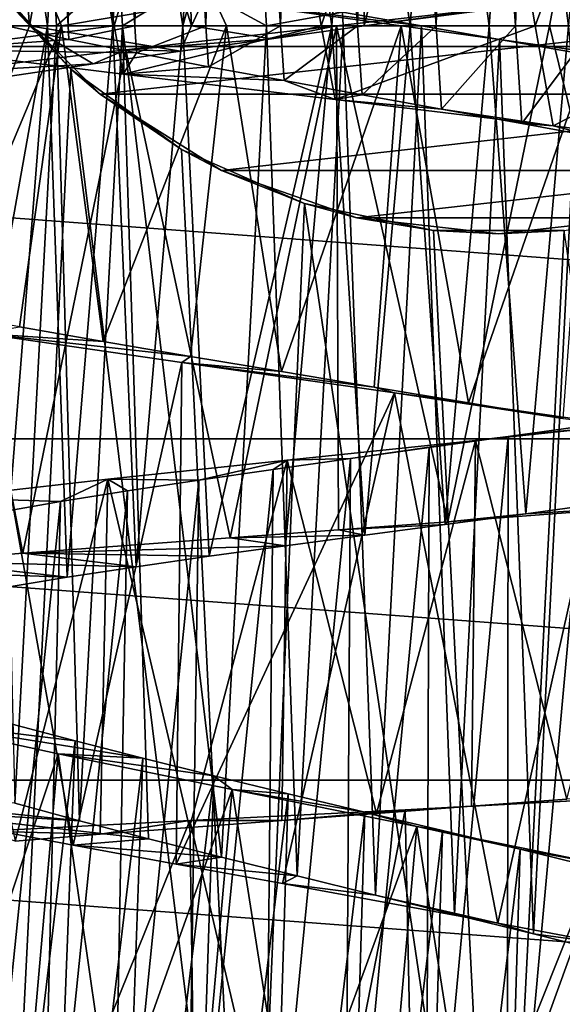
# Model space of a CAD drawing. Header units: millimetres. Extents: x -223 to 138, y -45 to 391.
# Tile 197 of 256: x -178 to -174.6, y 132.18 to 138.34. Entities that reach past the tile are written whole.
import ezdxf

# ---------------------------------------------------------------- set-up
doc = ezdxf.new("R2010")
doc.units = ezdxf.units.MM
doc.header["$LTSCALE"] = 65.185185
for name, color, linetype in [('564', 7, 'CONTINUOUS'), ('571', 7, 'CONTINUOUS'), ('579', 7, 'CONTINUOUS'), ('580', 7, 'CONTINUOUS'), ('588', 7, 'CONTINUOUS'), ('589', 7, 'CONTINUOUS'), ('606', 7, 'CONTINUOUS'), ('607', 7, 'CONTINUOUS'), ('608', 7, 'CONTINUOUS'), ('625', 7, 'CONTINUOUS'), ('626', 7, 'CONTINUOUS'), ('627', 7, 'CONTINUOUS'), ('628', 7, 'CONTINUOUS'), ('629', 7, 'CONTINUOUS'), ('630', 7, 'CONTINUOUS')]:
    doc.layers.add(name, color=color, linetype=linetype)

msp = doc.modelspace()

# ---------------------------------------------------------------- linework, layer by layer
at = {"layer": '564', "color": 7, "linetype": 'CONTINUOUS', "true_color": 0xaaaaaa}
for points in [[(-192.3512, 138.1705, -73.5), (-193.9204, 140.8886, -73.5), (-157.6488, 138.1705, -73.5), (-192.3512, 138.1705, -73.5)], [(-157.6488, 138.1705, -73.5), (-193.9204, 140.8886, -73.5), (-156.0796, 140.8886, -73.5), (-157.6488, 138.1705, -73.5)], [(-190.3943, 135.7166, -73.5), (-192.3512, 138.1705, -73.5), (-159.6057, 135.7166, -73.5), (-190.3943, 135.7166, -73.5)], [(-159.6057, 135.7166, -73.5), (-192.3512, 138.1705, -73.5), (-157.6488, 138.1705, -73.5), (-159.6057, 135.7166, -73.5)], [(-188.0935, 133.5817, -73.5), (-190.3943, 135.7166, -73.5), (-161.9065, 133.5817, -73.5), (-188.0935, 133.5817, -73.5)], [(-161.9065, 133.5817, -73.5), (-190.3943, 135.7166, -73.5), (-159.6057, 135.7166, -73.5), (-161.9065, 133.5817, -73.5)], [(-185.5002, 131.8136, -73.5), (-188.0935, 133.5817, -73.5), (-164.4998, 131.8136, -73.5), (-185.5002, 131.8136, -73.5)], [(-164.4998, 131.8136, -73.5), (-188.0935, 133.5817, -73.5), (-161.9065, 133.5817, -73.5), (-164.4998, 131.8136, -73.5)]]:
    msp.add_3dface(points, dxfattribs=at)
at = {"layer": '571', "color": 7, "linetype": 'CONTINUOUS', "true_color": 0xaaaaaa}
for points in [[(-178.2526, 138.6718, -49.6527), (-178.1154, 129.2324, -49.507), (-177.6793, 138.0299, -49.8145), (-178.2526, 138.6718, -49.6527)], [(-178.1154, 129.2324, -49.507), (-176.5668, 129.0585, -49.8776), (-177.6793, 138.0299, -49.8145), (-178.1154, 129.2324, -49.507)], [(-177.6793, 138.0299, -49.8145), (-176.5668, 129.0585, -49.8776), (-176.9852, 137.5274, -49.9682), (-177.6793, 138.0299, -49.8145)], [(-176.9852, 137.5274, -49.9682), (-176.5668, 129.0585, -49.8776), (-176.2158, 137.1893, -50.0845), (-176.9852, 137.5274, -49.9682)], [(-176.5668, 129.0585, -49.8776), (-175, 129, -50), (-176.2158, 137.1893, -50.0845), (-176.5668, 129.0585, -49.8776)], [(-176.2158, 137.1893, -50.0845), (-175, 129, -50), (-175.4089, 137.021, -50.146), (-176.2158, 137.1893, -50.0845)], [(-175.4089, 137.021, -50.146), (-175, 129, -50), (-174.5911, 137.021, -50.146), (-175.4089, 137.021, -50.146)], [(-175, 129, -50), (-173.4332, 129.0585, -49.8776), (-174.5911, 137.021, -50.146), (-175, 129, -50)]]:
    msp.add_3dface(points, dxfattribs=at)
at = {"layer": '579', "color": 7, "linetype": 'CONTINUOUS', "true_color": 0xaaaaaa}
for points in [[(-177.494, 137.8727, -59.5), (-171.8727, 138.506, -59.5), (-178.1273, 138.506, -59.5), (-177.494, 137.8727, -59.5)], [(-172.506, 137.8727, -59.5), (-171.8727, 138.506, -59.5), (-177.494, 137.8727, -59.5), (-172.506, 137.8727, -59.5)], [(-176.7355, 137.3961, -59.5), (-172.506, 137.8727, -59.5), (-177.494, 137.8727, -59.5), (-176.7355, 137.3961, -59.5)], [(-173.2645, 137.3961, -59.5), (-172.506, 137.8727, -59.5), (-176.7355, 137.3961, -59.5), (-173.2645, 137.3961, -59.5)], [(-175.8901, 137.1003, -59.5), (-173.2645, 137.3961, -59.5), (-176.7355, 137.3961, -59.5), (-175.8901, 137.1003, -59.5)], [(-174.1099, 137.1003, -59.5), (-173.2645, 137.3961, -59.5), (-175.8901, 137.1003, -59.5), (-174.1099, 137.1003, -59.5)], [(-175, 137, -59.5), (-174.1099, 137.1003, -59.5), (-175.8901, 137.1003, -59.5), (-175, 137, -59.5)]]:
    msp.add_3dface(points, dxfattribs=at)
at = {"layer": '580', "color": 7, "linetype": 'CONTINUOUS', "true_color": 0xaaaaaa}
for points in [[(-178.2526, 138.6718, -49.6527), (-177.6793, 138.0299, -49.8145), (-178.1273, 138.506, -59.5), (-178.2526, 138.6718, -49.6527)], [(-177.6793, 138.0299, -49.8145), (-177.494, 137.8727, -59.5), (-178.1273, 138.506, -59.5), (-177.6793, 138.0299, -49.8145)], [(-177.6793, 138.0299, -49.8145), (-176.9852, 137.5274, -49.9682), (-177.494, 137.8727, -59.5), (-177.6793, 138.0299, -49.8145)], [(-176.9852, 137.5274, -49.9682), (-176.7355, 137.3961, -59.5), (-177.494, 137.8727, -59.5), (-176.9852, 137.5274, -49.9682)], [(-176.9852, 137.5274, -49.9682), (-176.2158, 137.1893, -50.0845), (-176.7355, 137.3961, -59.5), (-176.9852, 137.5274, -49.9682)], [(-176.2158, 137.1893, -50.0845), (-175.8901, 137.1003, -59.5), (-176.7355, 137.3961, -59.5), (-176.2158, 137.1893, -50.0845)], [(-176.2158, 137.1893, -50.0845), (-175.4089, 137.021, -50.146), (-175.8901, 137.1003, -59.5), (-176.2158, 137.1893, -50.0845)], [(-175.4089, 137.021, -50.146), (-175, 137, -59.5), (-175.8901, 137.1003, -59.5), (-175.4089, 137.021, -50.146)], [(-174.5911, 137.021, -50.146), (-174.1099, 137.1003, -59.5), (-175, 137, -59.5), (-174.5911, 137.021, -50.146)], [(-175.4089, 137.021, -50.146), (-174.5911, 137.021, -50.146), (-175, 137, -59.5), (-175.4089, 137.021, -50.146)]]:
    msp.add_3dface(points, dxfattribs=at)
at = {"layer": '588', "color": 7, "linetype": 'CONTINUOUS', "true_color": 0xaaaaaa}
for points in [[(-175.8425, 138.3, -34.2615), (-176.0168, 138.3, -33.0742), (-174.6549, 138.4552, -33.009), (-175.8425, 138.3, -34.2615)], [(-175.2449, 138.3824, -34.2055), (-175.8425, 138.3, -34.2615), (-174.6549, 138.4552, -33.009), (-175.2449, 138.3824, -34.2055)]]:
    msp.add_3dface(points, dxfattribs=at)
at = {"layer": '589', "color": 7, "linetype": 'CONTINUOUS', "true_color": 0xaaaaaa}
for points in [[(-179.0505, 141.407, -45.709), (-177.8642, 141.2515, -46.3867), (-178.6162, 138.3, -45.9933), (-179.0505, 141.407, -45.709)], [(-178.6162, 138.3, -45.9933), (-177.8642, 141.2515, -46.3867), (-177.4075, 138.3, -46.5727), (-178.6162, 138.3, -45.9933)], [(-177.8642, 141.2515, -46.3867), (-176.5733, 141.0964, -46.8209), (-177.4075, 138.3, -46.5727), (-177.8642, 141.2515, -46.3867)], [(-177.4075, 138.3, -46.5727), (-176.5733, 141.0964, -46.8209), (-176.1128, 138.3, -46.9108), (-177.4075, 138.3, -46.5727)], [(-176.5733, 141.0964, -46.8209), (-175.2197, 140.941, -46.9961), (-176.1128, 138.3, -46.9108), (-176.5733, 141.0964, -46.8209)], [(-176.1128, 138.3, -46.9108), (-175.2197, 140.941, -46.9961), (-174.7733, 138.3, -46.996), (-176.1128, 138.3, -46.9108)], [(-175.2197, 140.941, -46.9961), (-173.8588, 140.7857, -46.9063), (-174.7733, 138.3, -46.996), (-175.2197, 140.941, -46.9961)], [(-174.7733, 138.3, -46.996), (-173.8588, 140.7857, -46.9063), (-173.446, 138.3, -46.8251), (-174.7733, 138.3, -46.996)], [(-173.3046, 138.6107, -33.2084), (-174.6549, 138.4552, -33.009), (-173.357, 138.3, -33.1955), (-173.3046, 138.6107, -33.2084)], [(-174.6549, 138.4552, -33.009), (-176.0168, 138.3, -33.0742), (-174.6836, 138.3, -33.0076), (-174.6549, 138.4552, -33.009)], [(-173.357, 138.3, -33.1955), (-174.6549, 138.4552, -33.009), (-174.6836, 138.3, -33.0076), (-173.357, 138.3, -33.1955)]]:
    msp.add_3dface(points, dxfattribs=at)
at = {"layer": '606', "color": 7, "linetype": 'CONTINUOUS', "true_color": 0xaaaaaa}
for points in [[(-178.3613, 143.8681, -43.1402), (-178.0809, 138.3, -43.4159), (-177.9979, 143.7809, -43.4885), (-178.3613, 143.8681, -43.1402)], [(-177.9979, 143.7809, -43.4885), (-178.0809, 138.3, -43.4159), (-177.6941, 138.3, -43.7282), (-177.9979, 143.7809, -43.4885)], [(-177.5982, 143.6937, -43.7958), (-177.9979, 143.7809, -43.4885), (-177.6941, 138.3, -43.7282), (-177.5982, 143.6937, -43.7958)], [(-177.277, 138.3, -43.9969), (-177.5982, 143.6937, -43.7958), (-177.6941, 138.3, -43.7282), (-177.277, 138.3, -43.9969)], [(-177.1697, 143.6069, -44.0562), (-177.5982, 143.6937, -43.7958), (-177.277, 138.3, -43.9969), (-177.1697, 143.6069, -44.0562)], [(-176.834, 138.3, -44.2184), (-177.1697, 143.6069, -44.0562), (-177.277, 138.3, -43.9969), (-176.834, 138.3, -44.2184)], [(-176.7152, 143.5201, -44.268), (-177.1697, 143.6069, -44.0562), (-176.834, 138.3, -44.2184), (-176.7152, 143.5201, -44.268)], [(-176.3675, 138.3, -44.3917), (-176.7152, 143.5201, -44.268), (-176.834, 138.3, -44.2184), (-176.3675, 138.3, -44.3917)], [(-176.2377, 143.4328, -44.4301), (-176.7152, 143.5201, -44.268), (-176.3675, 138.3, -44.3917), (-176.2377, 143.4328, -44.4301)], [(-175.8849, 138.3, -44.5139), (-176.2377, 143.4328, -44.4301), (-176.3675, 138.3, -44.3917), (-175.8849, 138.3, -44.5139)], [(-175.7469, 143.3458, -44.5389), (-176.2377, 143.4328, -44.4301), (-175.8849, 138.3, -44.5139), (-175.7469, 143.3458, -44.5389)], [(-175.3933, 138.3, -44.5831), (-175.7469, 143.3458, -44.5389), (-175.8849, 138.3, -44.5139), (-175.3933, 138.3, -44.5831)], [(-175.2493, 143.2591, -44.5932), (-175.7469, 143.3458, -44.5389), (-175.3933, 138.3, -44.5831), (-175.2493, 143.2591, -44.5932)], [(-174.8967, 138.3, -44.5986), (-175.2493, 143.2591, -44.5932), (-175.3933, 138.3, -44.5831), (-174.8967, 138.3, -44.5986)], [(-174.7464, 143.1721, -44.5927), (-175.2493, 143.2591, -44.5932), (-174.8967, 138.3, -44.5986), (-174.7464, 143.1721, -44.5927)], [(-174.4009, 138.3, -44.5605), (-174.7464, 143.1721, -44.5927), (-174.8967, 138.3, -44.5986), (-174.4009, 138.3, -44.5605)], [(-174.2453, 143.0848, -44.5374), (-174.7464, 143.1721, -44.5927), (-174.4009, 138.3, -44.5605), (-174.2453, 143.0848, -44.5374)], [(-174.8839, 140.7361, -35.4016), (-174.384, 140.8229, -35.4415), (-174.5648, 138.3, -35.4206), (-174.8839, 140.7361, -35.4016)], [(-175.3872, 140.6489, -35.4166), (-174.8839, 140.7361, -35.4016), (-175.0603, 138.3, -35.4006), (-175.3872, 140.6489, -35.4166)], [(-175.0603, 138.3, -35.4006), (-174.8839, 140.7361, -35.4016), (-174.5648, 138.3, -35.4206), (-175.0603, 138.3, -35.4006)], [(-175.8864, 140.5617, -35.4864), (-175.3872, 140.6489, -35.4166), (-175.5562, 138.3, -35.434), (-175.8864, 140.5617, -35.4864)], [(-175.5562, 138.3, -35.434), (-175.3872, 140.6489, -35.4166), (-175.0603, 138.3, -35.4006), (-175.5562, 138.3, -35.434)], [(-176.3721, 140.475, -35.6094), (-175.8864, 140.5617, -35.4864), (-176.046, 138.3, -35.5206), (-176.3721, 140.475, -35.6094)], [(-176.046, 138.3, -35.5206), (-175.8864, 140.5617, -35.4864), (-175.5562, 138.3, -35.434), (-176.046, 138.3, -35.5206)], [(-176.8418, 140.3882, -35.7851), (-176.3721, 140.475, -35.6094), (-176.9783, 138.3, -35.8474), (-176.8418, 140.3882, -35.7851)], [(-176.9783, 138.3, -35.8474), (-176.3721, 140.475, -35.6094), (-176.046, 138.3, -35.5206), (-176.9783, 138.3, -35.8474)], [(-177.2922, 140.3009, -36.0121), (-176.8418, 140.3882, -35.7851), (-176.9783, 138.3, -35.8474), (-177.2922, 140.3009, -36.0121)], [(-177.7136, 140.2139, -36.2857), (-177.2922, 140.3009, -36.0121), (-177.4152, 138.3, -36.0853), (-177.7136, 140.2139, -36.2857)], [(-177.4152, 138.3, -36.0853), (-177.2922, 140.3009, -36.0121), (-176.9783, 138.3, -35.8474), (-177.4152, 138.3, -36.0853)], [(-178.1013, 140.1272, -36.6027), (-177.7136, 140.2139, -36.2857), (-177.8235, 138.3, -36.3685), (-178.1013, 140.1272, -36.6027)], [(-177.8235, 138.3, -36.3685), (-177.7136, 140.2139, -36.2857), (-177.4152, 138.3, -36.0853), (-177.8235, 138.3, -36.3685)], [(-178.5343, 138.3, -37.0562), (-178.1013, 140.1272, -36.6027), (-177.8235, 138.3, -36.3685), (-178.5343, 138.3, -37.0562)], [(-177.7909, 138.7348, -43.6563), (-178.1744, 138.8221, -43.3288), (-178.1482, 138.3, -43.3536), (-177.7909, 138.7348, -43.6563)], [(-177.7676, 138.3, -43.6739), (-177.7909, 138.7348, -43.6563), (-178.1482, 138.3, -43.3536), (-177.7676, 138.3, -43.6739)], [(-177.3751, 138.6478, -43.9393), (-177.7909, 138.7348, -43.6563), (-177.7676, 138.3, -43.6739), (-177.3751, 138.6478, -43.9393)], [(-177.3547, 138.3, -43.9516), (-177.3751, 138.6478, -43.9393), (-177.7676, 138.3, -43.6739), (-177.3547, 138.3, -43.9516)], [(-176.9324, 138.561, -44.1743), (-177.3751, 138.6478, -43.9393), (-177.3547, 138.3, -43.9516), (-176.9324, 138.561, -44.1743)], [(-176.4542, 138.3, -44.3638), (-176.9324, 138.561, -44.1743), (-177.3547, 138.3, -43.9516), (-176.4542, 138.3, -44.3638)], [(-176.465, 138.4739, -44.3602), (-176.9324, 138.561, -44.1743), (-176.4542, 138.3, -44.3638), (-176.465, 138.4739, -44.3602)], [(-175.9789, 138.3867, -44.4944), (-176.465, 138.4739, -44.3602), (-176.4542, 138.3, -44.3638), (-175.9789, 138.3867, -44.4944)], [(-175.9742, 138.3, -44.4955), (-175.9789, 138.3867, -44.4944), (-176.4542, 138.3, -44.3638), (-175.9742, 138.3, -44.4955)], [(-175.4847, 138.3, -44.5744), (-175.9789, 138.3867, -44.4944), (-175.9742, 138.3, -44.4955), (-175.4847, 138.3, -44.5744)]]:
    msp.add_3dface(points, dxfattribs=at)
at = {"layer": '607', "color": 7, "linetype": 'CONTINUOUS', "true_color": 0xaaaaaa}
for points in [[(-175.9789, 138.3867, -44.4944), (-175.4847, 138.3, -44.5744), (-176.7789, 138.4641, -45.5201), (-175.9789, 138.3867, -44.4944)], [(-176.7789, 138.4641, -45.5201), (-175.4847, 138.3, -44.5744), (-175.6111, 138.3, -45.7677), (-176.7789, 138.4641, -45.5201)]]:
    msp.add_3dface(points, dxfattribs=at)
at = {"layer": '608', "color": 7, "linetype": 'CONTINUOUS', "true_color": 0xaaaaaa}
for points in [[(-175.8425, 138.3, -34.2615), (-175.2604, 140.6803, -34.2062), (-175.8578, 140.5979, -34.2641), (-175.8425, 138.3, -34.2615)], [(-175.8425, 138.3, -34.2615), (-175.2449, 138.3824, -34.2055), (-175.2604, 140.6803, -34.2062), (-175.8425, 138.3, -34.2615)], [(-175.8578, 140.5979, -34.2641), (-177.0126, 140.434, -34.5605), (-176.9233, 138.3, -34.5282), (-175.8578, 140.5979, -34.2641)], [(-175.8425, 138.3, -34.2615), (-175.8578, 140.5979, -34.2641), (-176.9233, 138.3, -34.5282), (-175.8425, 138.3, -34.2615)], [(-177.0126, 140.434, -34.5605), (-177.5627, 140.3518, -34.7973), (-176.9233, 138.3, -34.5282), (-177.0126, 140.434, -34.5605)], [(-177.5627, 140.3518, -34.7973), (-178.0866, 140.2694, -35.0898), (-177.9369, 138.3, -34.9989), (-177.5627, 140.3518, -34.7973)], [(-176.9233, 138.3, -34.5282), (-177.5627, 140.3518, -34.7973), (-177.9369, 138.3, -34.9989), (-176.9233, 138.3, -34.5282)], [(-177.9369, 138.3, -34.9989), (-178.0866, 140.2694, -35.0898), (-178.84, 138.3, -35.6533), (-177.9369, 138.3, -34.9989)], [(-178.3747, 138.7102, -44.7168), (-177.8717, 138.6282, -45.0391), (-178.6645, 138.3, -44.4952), (-178.3747, 138.7102, -44.7168)], [(-178.6645, 138.3, -44.4952), (-177.8717, 138.6282, -45.0391), (-177.7359, 138.3, -45.1142), (-178.6645, 138.3, -44.4952)], [(-177.8717, 138.6282, -45.0391), (-176.7789, 138.4641, -45.5201), (-177.7359, 138.3, -45.1142), (-177.8717, 138.6282, -45.0391)], [(-177.7359, 138.3, -45.1142), (-176.7789, 138.4641, -45.5201), (-176.7043, 138.3, -45.5436), (-177.7359, 138.3, -45.1142)], [(-176.7789, 138.4641, -45.5201), (-175.6111, 138.3, -45.7677), (-176.7043, 138.3, -45.5436), (-176.7789, 138.4641, -45.5201)]]:
    msp.add_3dface(points, dxfattribs=at)
at = {"layer": '625', "color": 7, "linetype": 'CONTINUOUS', "true_color": 0xaaaaaa}
for points in [[(-177.6902, 138.216, -43.7313), (-178.0809, 138.3, -43.4159), (-178.5882, 138.1513, -46.0104), (-177.6902, 138.216, -43.7313)], [(-177.2666, 138.1309, -44.0029), (-177.6902, 138.216, -43.7313), (-178.5882, 138.1513, -46.0104), (-177.2666, 138.1309, -44.0029)], [(-177.3517, 137.9977, -46.5932), (-177.2666, 138.1309, -44.0029), (-178.5882, 138.1513, -46.0104), (-177.3517, 137.9977, -46.5932)], [(-176.8165, 138.0449, -44.2263), (-177.2666, 138.1309, -44.0029), (-177.3517, 137.9977, -46.5932), (-176.8165, 138.0449, -44.2263)], [(-176.3442, 137.9577, -44.3994), (-176.8165, 138.0449, -44.2263), (-177.3517, 137.9977, -46.5932), (-176.3442, 137.9577, -44.3994)], [(-176.0254, 137.8388, -46.9247), (-176.3442, 137.9577, -44.3994), (-177.3517, 137.9977, -46.5932), (-176.0254, 137.8388, -46.9247)], [(-175.8564, 137.8695, -44.5198), (-176.3442, 137.9577, -44.3994), (-176.0254, 137.8388, -46.9247), (-175.8564, 137.8695, -44.5198)], [(-175.3589, 137.7802, -44.5861), (-175.8564, 137.8695, -44.5198), (-176.0254, 137.8388, -46.9247), (-175.3589, 137.7802, -44.5861)], [(-174.6598, 137.6744, -46.9915), (-175.3589, 137.7802, -44.5861), (-176.0254, 137.8388, -46.9247), (-174.6598, 137.6744, -46.9915)], [(-174.8569, 137.6897, -44.5976), (-175.3589, 137.7802, -44.5861), (-174.6598, 137.6744, -46.9915), (-174.8569, 137.6897, -44.5976)], [(-174.357, 137.5983, -44.5544), (-174.8569, 137.6897, -44.5976), (-174.6598, 137.6744, -46.9915), (-174.357, 137.5983, -44.5544)], [(-173.3106, 137.5051, -46.792), (-174.357, 137.5983, -44.5544), (-174.6598, 137.6744, -46.9915), (-173.3106, 137.5051, -46.792)], [(-175.3204, 135.1973, -33.0049), (-174.8325, 135.2472, -35.4056), (-173.9539, 135.3017, -33.0876), (-175.3204, 135.1973, -33.0049)], [(-174.8325, 135.2472, -35.4056), (-174.3296, 135.3159, -35.4579), (-173.9539, 135.3017, -33.0876), (-174.8325, 135.2472, -35.4056)], [(-175.3369, 135.1798, -35.4084), (-174.8325, 135.2472, -35.4056), (-175.3204, 135.1973, -33.0049), (-175.3369, 135.1798, -35.4084)], [(-176.0038, 135.1471, -33.0639), (-175.3369, 135.1798, -35.4084), (-175.3204, 135.1973, -33.0049), (-176.0038, 135.1471, -33.0639)], [(-175.8401, 135.1132, -35.4662), (-175.3369, 135.1798, -35.4084), (-176.0038, 135.1471, -33.0639), (-175.8401, 135.1132, -35.4662)], [(-176.682, 135.0975, -33.1897), (-175.8401, 135.1132, -35.4662), (-176.0038, 135.1471, -33.0639), (-176.682, 135.0975, -33.1897)], [(-176.3348, 135.0471, -35.5783), (-175.8401, 135.1132, -35.4662), (-176.682, 135.0975, -33.1897), (-176.3348, 135.0471, -35.5783)], [(-177.9795, 135.0005, -33.6331), (-176.3348, 135.0471, -35.5783), (-176.682, 135.0975, -33.1897), (-177.9795, 135.0005, -33.6331)], [(-176.8125, 134.9818, -35.7427), (-176.3348, 135.0471, -35.5783), (-177.9795, 135.0005, -33.6331), (-176.8125, 134.9818, -35.7427)], [(-178.5898, 134.9522, -33.9478), (-177.2692, 134.9166, -35.958), (-177.9795, 135.0005, -33.6331), (-178.5898, 134.9522, -33.9478)], [(-177.2692, 134.9166, -35.958), (-176.8125, 134.9818, -35.7427), (-177.9795, 135.0005, -33.6331), (-177.2692, 134.9166, -35.958)], [(-179.1691, 134.9033, -34.3219), (-177.7016, 134.8509, -36.2227), (-178.5898, 134.9522, -33.9478), (-179.1691, 134.9033, -34.3219)], [(-177.7016, 134.8509, -36.2227), (-177.2692, 134.9166, -35.958), (-178.5898, 134.9522, -33.9478), (-177.7016, 134.8509, -36.2227)], [(-178.1024, 134.7849, -36.5321), (-177.7016, 134.8509, -36.2227), (-179.1691, 134.9033, -34.3219), (-178.1024, 134.7849, -36.5321)], [(-177.6241, 133.3275, -43.8838), (-178.0283, 133.4378, -43.5907), (-179.4319, 133.5136, -45.5383), (-177.6241, 133.3275, -43.8838)], [(-178.874, 133.4035, -45.9313), (-177.6241, 133.3275, -43.8838), (-179.4319, 133.5136, -45.5383), (-178.874, 133.4035, -45.9313)], [(-177.1916, 133.2147, -44.1299), (-177.6241, 133.3275, -43.8838), (-178.874, 133.4035, -45.9313), (-177.1916, 133.2147, -44.1299)], [(-177.6632, 133.1746, -46.5408), (-177.1916, 133.2147, -44.1299), (-178.874, 133.4035, -45.9313), (-177.6632, 133.1746, -46.5408)], [(-176.7368, 133.0997, -44.3258), (-177.1916, 133.2147, -44.1299), (-177.6632, 133.1746, -46.5408), (-176.7368, 133.0997, -44.3258)], [(-177.0191, 133.0557, -46.7527), (-176.7368, 133.0997, -44.3258), (-177.6632, 133.1746, -46.5408), (-177.0191, 133.0557, -46.7527)], [(-176.2618, 132.9821, -44.4705), (-176.7368, 133.0997, -44.3258), (-177.0191, 133.0557, -46.7527), (-176.2618, 132.9821, -44.4705)], [(-176.3549, 132.9339, -46.9008), (-176.2618, 132.9821, -44.4705), (-177.0191, 133.0557, -46.7527), (-176.3549, 132.9339, -46.9008)], [(-175.7729, 132.8622, -44.5622), (-176.2618, 132.9821, -44.4705), (-176.3549, 132.9339, -46.9008), (-175.7729, 132.8622, -44.5622)], [(-175.0072, 132.6857, -46.9974), (-175.7729, 132.8622, -44.5622), (-176.3549, 132.9339, -46.9008), (-175.0072, 132.6857, -46.9974)], [(-175.279, 132.7412, -44.5992), (-175.7729, 132.8622, -44.5622), (-175.0072, 132.6857, -46.9974), (-175.279, 132.7412, -44.5992)], [(-174.7849, 132.6192, -44.581), (-175.279, 132.7412, -44.5992), (-175.0072, 132.6857, -46.9974), (-174.7849, 132.6192, -44.581)], [(-174.333, 132.5597, -46.9453), (-174.7849, 132.6192, -44.581), (-175.0072, 132.6857, -46.9974), (-174.333, 132.5597, -46.9453)], [(-174.2939, 132.4961, -44.5079), (-174.7849, 132.6192, -44.581), (-174.333, 132.5597, -46.9453), (-174.2939, 132.4961, -44.5079)]]:
    msp.add_3dface(points, dxfattribs=at)
at = {"layer": '626', "color": 7, "linetype": 'CONTINUOUS', "true_color": 0xaaaaaa}
for points in [[(-177.3336, 138.1501, -33.4005), (-176.0168, 138.3, -33.0742), (-176.4235, 138.2201, -34.3775), (-177.3336, 138.1501, -33.4005)], [(-176.0168, 138.3, -33.0742), (-175.8425, 138.3, -34.2615), (-176.4235, 138.2201, -34.3775), (-176.0168, 138.3, -33.0742)], [(-176.9913, 138.1412, -34.5526), (-177.3336, 138.1501, -33.4005), (-176.4235, 138.2201, -34.3775), (-176.9913, 138.1412, -34.5526)], [(-178.5589, 138.0053, -33.9723), (-177.3336, 138.1501, -33.4005), (-177.5377, 138.0634, -34.7844), (-178.5589, 138.0053, -33.9723)], [(-177.5377, 138.0634, -34.7844), (-177.3336, 138.1501, -33.4005), (-176.9913, 138.1412, -34.5526), (-177.5377, 138.0634, -34.7844)], [(-178.0579, 137.9866, -35.0713), (-178.5589, 138.0053, -33.9723), (-177.5377, 138.0634, -34.7844), (-178.0579, 137.9866, -35.0713)], [(-177.4765, 136.3259, -45.2565), (-178.2322, 136.3755, -46.2214), (-177.9987, 136.4176, -44.9784), (-177.4765, 136.3259, -45.2565)], [(-176.984, 136.1943, -46.721), (-178.2322, 136.3755, -46.2214), (-176.9289, 136.2324, -45.4793), (-176.984, 136.1943, -46.721)], [(-176.9289, 136.2324, -45.4793), (-178.2322, 136.3755, -46.2214), (-177.4765, 136.3259, -45.2565), (-176.9289, 136.2324, -45.4793)], [(-176.3612, 136.1372, -45.645), (-176.984, 136.1943, -46.721), (-176.9289, 136.2324, -45.4793), (-176.3612, 136.1372, -45.645)], [(-175.6543, 136.005, -46.9722), (-176.984, 136.1943, -46.721), (-175.7803, 136.0406, -45.7516), (-175.6543, 136.005, -46.9722)], [(-175.7803, 136.0406, -45.7516), (-176.984, 136.1943, -46.721), (-176.3612, 136.1372, -45.645), (-175.7803, 136.0406, -45.7516)], [(-175.1913, 135.9424, -45.7978), (-175.6543, 136.005, -46.9722), (-175.7803, 136.0406, -45.7516), (-175.1913, 135.9424, -45.7978)], [(-174.3085, 135.8107, -46.9616), (-175.6543, 136.005, -46.9722), (-174.6001, 135.8429, -45.7834), (-174.3085, 135.8107, -46.9616)], [(-174.6001, 135.8429, -45.7834), (-175.6543, 136.005, -46.9722), (-175.1913, 135.9424, -45.7978), (-174.6001, 135.8429, -45.7834)], [(-175.5862, 133.3964, -33.0137), (-174.2284, 133.4686, -33.0605), (-175.171, 133.4174, -34.2), (-175.5862, 133.3964, -33.0137)], [(-175.171, 133.4174, -34.2), (-174.2284, 133.4686, -33.0605), (-174.5759, 133.463, -34.2282), (-175.171, 133.4174, -34.2)], [(-176.9331, 133.3282, -33.2292), (-175.5862, 133.3964, -33.0137), (-176.358, 133.3291, -34.3261), (-176.9331, 133.3282, -33.2292)], [(-176.358, 133.3291, -34.3261), (-175.5862, 133.3964, -33.0137), (-175.7663, 133.3729, -34.2327), (-176.358, 133.3291, -34.3261)], [(-175.7663, 133.3729, -34.2327), (-175.5862, 133.3964, -33.0137), (-175.171, 133.4174, -34.2), (-175.7663, 133.3729, -34.2327)], [(-178.2075, 133.2611, -33.6958), (-176.9331, 133.3282, -33.2292), (-177.4939, 133.2425, -34.6882), (-178.2075, 133.2611, -33.6958)], [(-177.4939, 133.2425, -34.6882), (-176.9331, 133.3282, -33.2292), (-176.9367, 133.2857, -34.4787), (-177.4939, 133.2425, -34.6882)], [(-176.9367, 133.2857, -34.4787), (-176.9331, 133.3282, -33.2292), (-176.358, 133.3291, -34.3261), (-176.9367, 133.2857, -34.4787)], [(-178.0275, 133.1987, -34.9537), (-178.2075, 133.2611, -33.6958), (-177.4939, 133.2425, -34.6882), (-178.0275, 133.1987, -34.9537)]]:
    msp.add_3dface(points, dxfattribs=at)
at = {"layer": '627', "color": 7, "linetype": 'CONTINUOUS', "true_color": 0xaaaaaa}
for points in [[(-178.6162, 138.3, -45.9933), (-177.4075, 138.3, -46.5727), (-178.5882, 138.1513, -46.0104), (-178.6162, 138.3, -45.9933)], [(-177.4075, 138.3, -46.5727), (-177.3517, 137.9977, -46.5932), (-178.5882, 138.1513, -46.0104), (-177.4075, 138.3, -46.5727)], [(-177.4075, 138.3, -46.5727), (-176.1128, 138.3, -46.9108), (-177.3517, 137.9977, -46.5932), (-177.4075, 138.3, -46.5727)], [(-176.1128, 138.3, -46.9108), (-176.0254, 137.8388, -46.9247), (-177.3517, 137.9977, -46.5932), (-176.1128, 138.3, -46.9108)], [(-176.682, 135.0975, -33.1897), (-176.0168, 138.3, -33.0742), (-177.3336, 138.1501, -33.4005), (-176.682, 135.0975, -33.1897)], [(-176.0168, 138.3, -33.0742), (-176.682, 135.0975, -33.1897), (-176.0038, 135.1471, -33.0639), (-176.0168, 138.3, -33.0742)], [(-176.1128, 138.3, -46.9108), (-174.7733, 138.3, -46.996), (-176.0254, 137.8388, -46.9247), (-176.1128, 138.3, -46.9108)], [(-174.7733, 138.3, -46.996), (-174.6598, 137.6744, -46.9915), (-176.0254, 137.8388, -46.9247), (-174.7733, 138.3, -46.996)], [(-174.6836, 138.3, -33.0076), (-176.0168, 138.3, -33.0742), (-175.3204, 135.1973, -33.0049), (-174.6836, 138.3, -33.0076)], [(-176.0168, 138.3, -33.0742), (-176.0038, 135.1471, -33.0639), (-175.3204, 135.1973, -33.0049), (-176.0168, 138.3, -33.0742)], [(-174.6836, 138.3, -33.0076), (-175.3204, 135.1973, -33.0049), (-173.9539, 135.3017, -33.0876), (-174.6836, 138.3, -33.0076)], [(-174.7733, 138.3, -46.996), (-173.446, 138.3, -46.8251), (-174.6598, 137.6744, -46.9915), (-174.7733, 138.3, -46.996)], [(-173.357, 138.3, -33.1955), (-174.6836, 138.3, -33.0076), (-173.9539, 135.3017, -33.0876), (-173.357, 138.3, -33.1955)], [(-173.446, 138.3, -46.8251), (-173.3106, 137.5051, -46.792), (-174.6598, 137.6744, -46.9915), (-173.446, 138.3, -46.8251)], [(-177.9795, 135.0005, -33.6331), (-177.3336, 138.1501, -33.4005), (-178.5589, 138.0053, -33.9723), (-177.9795, 135.0005, -33.6331)], [(-177.9795, 135.0005, -33.6331), (-176.682, 135.0975, -33.1897), (-177.3336, 138.1501, -33.4005), (-177.9795, 135.0005, -33.6331)], [(-178.5898, 134.9522, -33.9478), (-177.9795, 135.0005, -33.6331), (-178.5589, 138.0053, -33.9723), (-178.5898, 134.9522, -33.9478)], [(-177.6632, 133.1746, -46.5408), (-178.874, 133.4035, -45.9313), (-178.2322, 136.3755, -46.2214), (-177.6632, 133.1746, -46.5408)], [(-177.6632, 133.1746, -46.5408), (-178.2322, 136.3755, -46.2214), (-176.984, 136.1943, -46.721), (-177.6632, 133.1746, -46.5408)], [(-177.0191, 133.0557, -46.7527), (-177.6632, 133.1746, -46.5408), (-176.984, 136.1943, -46.721), (-177.0191, 133.0557, -46.7527)], [(-177.0191, 133.0557, -46.7527), (-176.984, 136.1943, -46.721), (-175.6543, 136.005, -46.9722), (-177.0191, 133.0557, -46.7527)], [(-176.3549, 132.9339, -46.9008), (-177.0191, 133.0557, -46.7527), (-175.6543, 136.005, -46.9722), (-176.3549, 132.9339, -46.9008)], [(-175.0072, 132.6857, -46.9974), (-176.3549, 132.9339, -46.9008), (-175.6543, 136.005, -46.9722), (-175.0072, 132.6857, -46.9974)], [(-175.0072, 132.6857, -46.9974), (-175.6543, 136.005, -46.9722), (-174.3085, 135.8107, -46.9616), (-175.0072, 132.6857, -46.9974)], [(-174.333, 132.5597, -46.9453), (-175.0072, 132.6857, -46.9974), (-174.3085, 135.8107, -46.9616), (-174.333, 132.5597, -46.9453)], [(-175.5191, 130.2284, -33.0009), (-174.2284, 133.4686, -33.0605), (-175.5862, 133.3964, -33.0137), (-175.5191, 130.2284, -33.0009)], [(-175.5191, 130.2284, -33.0009), (-174.1484, 130.2481, -33.1132), (-174.2284, 133.4686, -33.0605), (-175.5191, 130.2284, -33.0009)], [(-176.2055, 130.2208, -33.0453), (-175.5862, 133.3964, -33.0137), (-176.9331, 133.3282, -33.2292), (-176.2055, 130.2208, -33.0453)], [(-176.2055, 130.2208, -33.0453), (-175.5191, 130.2284, -33.0009), (-175.5862, 133.3964, -33.0137), (-176.2055, 130.2208, -33.0453)], [(-178.1979, 130.1983, -33.5721), (-176.9331, 133.3282, -33.2292), (-178.2075, 133.2611, -33.6958), (-178.1979, 130.1983, -33.5721)], [(-178.1979, 130.1983, -33.5721), (-176.8877, 130.2136, -33.1566), (-176.9331, 133.3282, -33.2292), (-178.1979, 130.1983, -33.5721)], [(-176.8877, 130.2136, -33.1566), (-176.2055, 130.2208, -33.0453), (-176.9331, 133.3282, -33.2292), (-176.8877, 130.2136, -33.1566)]]:
    msp.add_3dface(points, dxfattribs=at)
at = {"layer": '628', "color": 7, "linetype": 'CONTINUOUS', "true_color": 0xaaaaaa}
for points in [[(-178.5343, 138.3, -37.0562), (-177.8235, 138.3, -36.3685), (-178.465, 134.7183, -36.8813), (-178.5343, 138.3, -37.0562)], [(-177.8235, 138.3, -36.3685), (-178.1024, 134.7849, -36.5321), (-178.465, 134.7183, -36.8813), (-177.8235, 138.3, -36.3685)], [(-177.7676, 138.3, -43.6739), (-178.1482, 138.3, -43.3536), (-178.0283, 133.4378, -43.5907), (-177.7676, 138.3, -43.6739)], [(-177.8235, 138.3, -36.3685), (-177.7016, 134.8509, -36.2227), (-178.1024, 134.7849, -36.5321), (-177.8235, 138.3, -36.3685)], [(-177.6941, 138.3, -43.7282), (-178.0809, 138.3, -43.4159), (-177.6902, 138.216, -43.7313), (-177.6941, 138.3, -43.7282)], [(-177.7676, 138.3, -43.6739), (-178.0283, 133.4378, -43.5907), (-177.6241, 133.3275, -43.8838), (-177.7676, 138.3, -43.6739)], [(-177.8235, 138.3, -36.3685), (-177.4152, 138.3, -36.0853), (-177.7016, 134.8509, -36.2227), (-177.8235, 138.3, -36.3685)], [(-177.3547, 138.3, -43.9516), (-177.7676, 138.3, -43.6739), (-177.6241, 133.3275, -43.8838), (-177.3547, 138.3, -43.9516)], [(-177.4152, 138.3, -36.0853), (-177.2692, 134.9166, -35.958), (-177.7016, 134.8509, -36.2227), (-177.4152, 138.3, -36.0853)], [(-177.277, 138.3, -43.9969), (-177.6941, 138.3, -43.7282), (-177.6902, 138.216, -43.7313), (-177.277, 138.3, -43.9969)], [(-177.277, 138.3, -43.9969), (-177.6902, 138.216, -43.7313), (-177.2666, 138.1309, -44.0029), (-177.277, 138.3, -43.9969)], [(-177.3547, 138.3, -43.9516), (-177.6241, 133.3275, -43.8838), (-177.1916, 133.2147, -44.1299), (-177.3547, 138.3, -43.9516)], [(-177.4152, 138.3, -36.0853), (-176.9783, 138.3, -35.8474), (-177.2692, 134.9166, -35.958), (-177.4152, 138.3, -36.0853)], [(-176.4542, 138.3, -44.3638), (-177.3547, 138.3, -43.9516), (-176.7368, 133.0997, -44.3258), (-176.4542, 138.3, -44.3638)], [(-177.3547, 138.3, -43.9516), (-177.1916, 133.2147, -44.1299), (-176.7368, 133.0997, -44.3258), (-177.3547, 138.3, -43.9516)], [(-176.834, 138.3, -44.2184), (-177.277, 138.3, -43.9969), (-177.2666, 138.1309, -44.0029), (-176.834, 138.3, -44.2184)], [(-176.9783, 138.3, -35.8474), (-176.8125, 134.9818, -35.7427), (-177.2692, 134.9166, -35.958), (-176.9783, 138.3, -35.8474)], [(-176.834, 138.3, -44.2184), (-177.2666, 138.1309, -44.0029), (-176.8165, 138.0449, -44.2263), (-176.834, 138.3, -44.2184)], [(-176.9783, 138.3, -35.8474), (-176.046, 138.3, -35.5206), (-176.8125, 134.9818, -35.7427), (-176.9783, 138.3, -35.8474)], [(-176.3675, 138.3, -44.3917), (-176.834, 138.3, -44.2184), (-176.8165, 138.0449, -44.2263), (-176.3675, 138.3, -44.3917)], [(-176.3675, 138.3, -44.3917), (-176.8165, 138.0449, -44.2263), (-176.3442, 137.9577, -44.3994), (-176.3675, 138.3, -44.3917)], [(-176.046, 138.3, -35.5206), (-176.3348, 135.0471, -35.5783), (-176.8125, 134.9818, -35.7427), (-176.046, 138.3, -35.5206)], [(-176.4542, 138.3, -44.3638), (-176.7368, 133.0997, -44.3258), (-176.2618, 132.9821, -44.4705), (-176.4542, 138.3, -44.3638)], [(-175.9742, 138.3, -44.4955), (-176.4542, 138.3, -44.3638), (-176.2618, 132.9821, -44.4705), (-175.9742, 138.3, -44.4955)], [(-175.8849, 138.3, -44.5139), (-176.3675, 138.3, -44.3917), (-176.3442, 137.9577, -44.3994), (-175.8849, 138.3, -44.5139)], [(-175.8849, 138.3, -44.5139), (-176.3442, 137.9577, -44.3994), (-175.8564, 137.8695, -44.5198), (-175.8849, 138.3, -44.5139)], [(-176.046, 138.3, -35.5206), (-175.8401, 135.1132, -35.4662), (-176.3348, 135.0471, -35.5783), (-176.046, 138.3, -35.5206)], [(-175.9742, 138.3, -44.4955), (-176.2618, 132.9821, -44.4705), (-175.7729, 132.8622, -44.5622), (-175.9742, 138.3, -44.4955)], [(-176.046, 138.3, -35.5206), (-175.5562, 138.3, -35.434), (-175.8401, 135.1132, -35.4662), (-176.046, 138.3, -35.5206)], [(-175.4847, 138.3, -44.5744), (-175.9742, 138.3, -44.4955), (-175.7729, 132.8622, -44.5622), (-175.4847, 138.3, -44.5744)], [(-175.3933, 138.3, -44.5831), (-175.8849, 138.3, -44.5139), (-175.8564, 137.8695, -44.5198), (-175.3933, 138.3, -44.5831)], [(-175.3933, 138.3, -44.5831), (-175.8564, 137.8695, -44.5198), (-175.3589, 137.7802, -44.5861), (-175.3933, 138.3, -44.5831)], [(-175.5562, 138.3, -35.434), (-175.3369, 135.1798, -35.4084), (-175.8401, 135.1132, -35.4662), (-175.5562, 138.3, -35.434)], [(-175.4847, 138.3, -44.5744), (-175.7729, 132.8622, -44.5622), (-175.279, 132.7412, -44.5992), (-175.4847, 138.3, -44.5744)], [(-175.5562, 138.3, -35.434), (-175.0603, 138.3, -35.4006), (-175.3369, 135.1798, -35.4084), (-175.5562, 138.3, -35.434)], [(-175.4847, 138.3, -44.5744), (-175.279, 132.7412, -44.5992), (-174.9968, 138.2154, -44.6), (-175.4847, 138.3, -44.5744)], [(-174.8967, 138.3, -44.5986), (-175.3933, 138.3, -44.5831), (-175.3589, 137.7802, -44.5861), (-174.8967, 138.3, -44.5986)], [(-174.8967, 138.3, -44.5986), (-175.3589, 137.7802, -44.5861), (-174.8569, 137.6897, -44.5976), (-174.8967, 138.3, -44.5986)], [(-175.0603, 138.3, -35.4006), (-174.8325, 135.2472, -35.4056), (-175.3369, 135.1798, -35.4084), (-175.0603, 138.3, -35.4006)], [(-175.0603, 138.3, -35.4006), (-174.5648, 138.3, -35.4206), (-174.8325, 135.2472, -35.4056), (-175.0603, 138.3, -35.4006)], [(-174.4009, 138.3, -44.5605), (-174.8967, 138.3, -44.5986), (-174.8569, 137.6897, -44.5976), (-174.4009, 138.3, -44.5605)], [(-174.4009, 138.3, -44.5605), (-174.8569, 137.6897, -44.5976), (-174.357, 137.5983, -44.5544), (-174.4009, 138.3, -44.5605)], [(-174.5648, 138.3, -35.4206), (-174.3296, 135.3159, -35.4579), (-174.8325, 135.2472, -35.4056), (-174.5648, 138.3, -35.4206)], [(-175.279, 132.7412, -44.5992), (-174.7849, 132.6192, -44.581), (-174.9968, 138.2154, -44.6), (-175.279, 132.7412, -44.5992)], [(-174.9968, 138.2154, -44.6), (-174.7849, 132.6192, -44.581), (-174.5049, 138.1291, -44.5731), (-174.9968, 138.2154, -44.6)], [(-174.7849, 132.6192, -44.581), (-174.2939, 132.4961, -44.5079), (-174.5049, 138.1291, -44.5731), (-174.7849, 132.6192, -44.581)], [(-174.4433, 130.3008, -35.5001), (-174.9478, 130.2627, -35.4227), (-174.4468, 135.8007, -35.4385), (-174.4433, 130.3008, -35.5001)], [(-174.4468, 135.8007, -35.4385), (-174.9478, 130.2627, -35.4227), (-174.9415, 135.7305, -35.4011), (-174.4468, 135.8007, -35.4385)], [(-174.9478, 130.2627, -35.4227), (-175.4552, 130.2264, -35.4002), (-174.9415, 135.7305, -35.4011), (-174.9478, 130.2627, -35.4227)], [(-174.9415, 135.7305, -35.4011), (-175.4552, 130.2264, -35.4002), (-175.4363, 135.6615, -35.4169), (-174.9415, 135.7305, -35.4011)], [(-175.4552, 130.2264, -35.4002), (-175.9622, 130.1912, -35.4329), (-175.4363, 135.6615, -35.4169), (-175.4552, 130.2264, -35.4002)], [(-175.4363, 135.6615, -35.4169), (-175.9622, 130.1912, -35.4329), (-175.9296, 135.593, -35.4859), (-175.4363, 135.6615, -35.4169)], [(-175.9622, 130.1912, -35.4329), (-176.4651, 130.1562, -35.5203), (-175.9296, 135.593, -35.4859), (-175.9622, 130.1912, -35.4329)], [(-175.9296, 135.593, -35.4859), (-176.4651, 130.1562, -35.5203), (-176.413, 135.5251, -35.607), (-175.9296, 135.593, -35.4859)], [(-176.4651, 130.1562, -35.5203), (-176.9541, 130.1211, -35.6608), (-176.413, 135.5251, -35.607), (-176.4651, 130.1562, -35.5203)], [(-176.413, 135.5251, -35.607), (-176.9541, 130.1211, -35.6608), (-176.8782, 135.4581, -35.7782), (-176.413, 135.5251, -35.607)], [(-176.9541, 130.1211, -35.6608), (-177.4226, 130.0853, -35.8522), (-176.8782, 135.4581, -35.7782), (-176.9541, 130.1211, -35.6608)], [(-176.8782, 135.4581, -35.7782), (-177.4226, 130.0853, -35.8522), (-177.3231, 135.3911, -35.9986), (-176.8782, 135.4581, -35.7782)], [(-177.4226, 130.0853, -35.8522), (-177.8696, 130.0478, -36.0942), (-177.3231, 135.3911, -35.9986), (-177.4226, 130.0853, -35.8522)], [(-177.3231, 135.3911, -35.9986), (-177.8696, 130.0478, -36.0942), (-177.7439, 135.3238, -36.2664), (-177.3231, 135.3911, -35.9986)], [(-177.8696, 130.0478, -36.0942), (-178.2895, 130.008, -36.3837), (-177.7439, 135.3238, -36.2664), (-177.8696, 130.0478, -36.0942)], [(-177.7439, 135.3238, -36.2664), (-178.2895, 130.008, -36.3837), (-178.1327, 135.2563, -36.5767), (-177.7439, 135.3238, -36.2664)], [(-178.0457, 133.9317, -43.5527), (-178.272, 128.5672, -43.7546), (-177.6515, 133.8261, -43.8465), (-178.0457, 133.9317, -43.5527)], [(-178.272, 128.5672, -43.7546), (-177.8591, 128.4293, -44.023), (-177.6515, 133.8261, -43.8465), (-178.272, 128.5672, -43.7546)], [(-177.6515, 133.8261, -43.8465), (-177.8591, 128.4293, -44.023), (-177.2285, 133.7179, -44.0958), (-177.6515, 133.8261, -43.8465)], [(-177.8591, 128.4293, -44.023), (-177.4217, 128.2877, -44.2424), (-177.2285, 133.7179, -44.0958), (-177.8591, 128.4293, -44.023)], [(-177.2285, 133.7179, -44.0958), (-177.4217, 128.2877, -44.2424), (-176.7834, 133.6079, -44.2966), (-177.2285, 133.7179, -44.0958)], [(-177.4217, 128.2877, -44.2424), (-176.9638, 128.1424, -44.4107), (-176.7834, 133.6079, -44.2966), (-177.4217, 128.2877, -44.2424)], [(-176.7834, 133.6079, -44.2966), (-176.9638, 128.1424, -44.4107), (-176.3189, 133.4956, -44.4479), (-176.7834, 133.6079, -44.2966)], [(-176.9638, 128.1424, -44.4107), (-176.4885, 127.9934, -44.5269), (-176.3189, 133.4956, -44.4479), (-176.9638, 128.1424, -44.4107)], [(-176.3189, 133.4956, -44.4479), (-176.4885, 127.9934, -44.5269), (-175.8389, 133.3809, -44.5483), (-176.3189, 133.4956, -44.4479)], [(-176.4885, 127.9934, -44.5269), (-176.0046, 127.8424, -44.5891), (-175.8389, 133.3809, -44.5483), (-176.4885, 127.9934, -44.5269)], [(-175.8389, 133.3809, -44.5483), (-176.0046, 127.8424, -44.5891), (-175.3533, 133.2652, -44.5959), (-175.8389, 133.3809, -44.5483)], [(-176.0046, 127.8424, -44.5891), (-175.5197, 127.6906, -44.5962), (-175.3533, 133.2652, -44.5959), (-176.0046, 127.8424, -44.5891)], [(-175.3533, 133.2652, -44.5959), (-175.5197, 127.6906, -44.5962), (-174.8676, 133.1489, -44.5903), (-175.3533, 133.2652, -44.5959)], [(-175.5197, 127.6906, -44.5962), (-175.0359, 127.5375, -44.5484), (-174.8676, 133.1489, -44.5903), (-175.5197, 127.6906, -44.5962)], [(-174.8676, 133.1489, -44.5903), (-175.0359, 127.5375, -44.5484), (-174.3829, 133.031, -44.5315), (-174.8676, 133.1489, -44.5903)], [(-175.0359, 127.5375, -44.5484), (-174.5582, 127.3838, -44.4461), (-174.3829, 133.031, -44.5315), (-175.0359, 127.5375, -44.5484)]]:
    msp.add_3dface(points, dxfattribs=at)
at = {"layer": '629', "color": 7, "linetype": 'CONTINUOUS', "true_color": 0xaaaaaa}
for points in [[(-175.6111, 138.3, -45.7677), (-175.4847, 138.3, -44.5744), (-174.9968, 138.2154, -44.6), (-175.6111, 138.3, -45.7677)], [(-175.6111, 138.3, -45.7677), (-174.9968, 138.2154, -44.6), (-174.4294, 138.1364, -45.7718), (-175.6111, 138.3, -45.7677)], [(-174.9968, 138.2154, -44.6), (-174.5049, 138.1291, -44.5731), (-174.4294, 138.1364, -45.7718), (-174.9968, 138.2154, -44.6)], [(-173.9638, 135.8319, -34.3006), (-174.9415, 135.7305, -35.4011), (-175.1457, 135.7056, -34.2009), (-173.9638, 135.8319, -34.3006)], [(-174.4468, 135.8007, -35.4385), (-174.9415, 135.7305, -35.4011), (-173.9638, 135.8319, -34.3006), (-174.4468, 135.8007, -35.4385)], [(-174.9415, 135.7305, -35.4011), (-175.4363, 135.6615, -35.4169), (-175.1457, 135.7056, -34.2009), (-174.9415, 135.7305, -35.4011)], [(-175.1457, 135.7056, -34.2009), (-175.9296, 135.593, -35.4859), (-176.3249, 135.5838, -34.3429), (-175.1457, 135.7056, -34.2009)], [(-175.4363, 135.6615, -35.4169), (-175.9296, 135.593, -35.4859), (-175.1457, 135.7056, -34.2009), (-175.4363, 135.6615, -35.4169)], [(-175.9296, 135.593, -35.4859), (-176.413, 135.5251, -35.607), (-176.3249, 135.5838, -34.3429), (-175.9296, 135.593, -35.4859)], [(-176.3249, 135.5838, -34.3429), (-176.8782, 135.4581, -35.7782), (-177.4476, 135.4653, -34.718), (-176.3249, 135.5838, -34.3429)], [(-176.413, 135.5251, -35.607), (-176.8782, 135.4581, -35.7782), (-176.3249, 135.5838, -34.3429), (-176.413, 135.5251, -35.607)], [(-177.4476, 135.4653, -34.718), (-177.7439, 135.3238, -36.2664), (-178.4746, 135.3471, -35.3143), (-177.4476, 135.4653, -34.718)], [(-177.3231, 135.3911, -35.9986), (-177.7439, 135.3238, -36.2664), (-177.4476, 135.4653, -34.718), (-177.3231, 135.3911, -35.9986)], [(-176.8782, 135.4581, -35.7782), (-177.3231, 135.3911, -35.9986), (-177.4476, 135.4653, -34.718), (-176.8782, 135.4581, -35.7782)], [(-177.7439, 135.3238, -36.2664), (-178.1327, 135.2563, -36.5767), (-178.4746, 135.3471, -35.3143), (-177.7439, 135.3238, -36.2664)], [(-178.0457, 133.9317, -43.5527), (-177.6515, 133.8261, -43.8465), (-178.7441, 133.9607, -44.5307), (-178.0457, 133.9317, -43.5527)], [(-177.6515, 133.8261, -43.8465), (-177.2285, 133.7179, -44.0958), (-178.7441, 133.9607, -44.5307), (-177.6515, 133.8261, -43.8465)], [(-178.7441, 133.9607, -44.5307), (-177.2285, 133.7179, -44.0958), (-177.7584, 133.7468, -45.1721), (-178.7441, 133.9607, -44.5307)], [(-177.2285, 133.7179, -44.0958), (-176.7834, 133.6079, -44.2966), (-177.7584, 133.7468, -45.1721), (-177.2285, 133.7179, -44.0958)], [(-177.7584, 133.7468, -45.1721), (-176.7834, 133.6079, -44.2966), (-176.6694, 133.5233, -45.5959), (-177.7584, 133.7468, -45.1721)], [(-176.7834, 133.6079, -44.2966), (-176.3189, 133.4956, -44.4479), (-176.6694, 133.5233, -45.5959), (-176.7834, 133.6079, -44.2966)], [(-176.3189, 133.4956, -44.4479), (-175.8389, 133.3809, -44.5483), (-176.6694, 133.5233, -45.5959), (-176.3189, 133.4956, -44.4479)], [(-176.6694, 133.5233, -45.5959), (-175.8389, 133.3809, -44.5483), (-175.5134, 133.2905, -45.789), (-176.6694, 133.5233, -45.5959)], [(-175.8389, 133.3809, -44.5483), (-175.3533, 133.2652, -44.5959), (-175.5134, 133.2905, -45.789), (-175.8389, 133.3809, -44.5483)], [(-175.3533, 133.2652, -44.5959), (-174.8676, 133.1489, -44.5903), (-175.5134, 133.2905, -45.789), (-175.3533, 133.2652, -44.5959)], [(-175.5134, 133.2905, -45.789), (-174.8676, 133.1489, -44.5903), (-174.348, 133.053, -45.7411), (-175.5134, 133.2905, -45.789)], [(-174.8676, 133.1489, -44.5903), (-174.3829, 133.031, -44.5315), (-174.348, 133.053, -45.7411), (-174.8676, 133.1489, -44.5903)]]:
    msp.add_3dface(points, dxfattribs=at)
at = {"layer": '630', "color": 7, "linetype": 'CONTINUOUS', "true_color": 0xaaaaaa}
for points in [[(-177.9369, 138.3, -34.9989), (-178.84, 138.3, -35.6533), (-178.0579, 137.9866, -35.0713), (-177.9369, 138.3, -34.9989)], [(-178.6645, 138.3, -44.4952), (-177.7359, 138.3, -45.1142), (-178.4904, 136.5077, -44.6478), (-178.6645, 138.3, -44.4952)], [(-177.7359, 138.3, -45.1142), (-177.9987, 136.4176, -44.9784), (-178.4904, 136.5077, -44.6478), (-177.7359, 138.3, -45.1142)], [(-177.9369, 138.3, -34.9989), (-178.0579, 137.9866, -35.0713), (-177.5377, 138.0634, -34.7844), (-177.9369, 138.3, -34.9989)], [(-177.7359, 138.3, -45.1142), (-177.4765, 136.3259, -45.2565), (-177.9987, 136.4176, -44.9784), (-177.7359, 138.3, -45.1142)], [(-176.9233, 138.3, -34.5282), (-177.9369, 138.3, -34.9989), (-176.9913, 138.1412, -34.5526), (-176.9233, 138.3, -34.5282)], [(-177.9369, 138.3, -34.9989), (-177.5377, 138.0634, -34.7844), (-176.9913, 138.1412, -34.5526), (-177.9369, 138.3, -34.9989)], [(-177.7359, 138.3, -45.1142), (-176.7043, 138.3, -45.5436), (-177.4765, 136.3259, -45.2565), (-177.7359, 138.3, -45.1142)], [(-176.7043, 138.3, -45.5436), (-176.9289, 136.2324, -45.4793), (-177.4765, 136.3259, -45.2565), (-176.7043, 138.3, -45.5436)], [(-176.9233, 138.3, -34.5282), (-176.9913, 138.1412, -34.5526), (-176.4235, 138.2201, -34.3775), (-176.9233, 138.3, -34.5282)], [(-176.7043, 138.3, -45.5436), (-176.3612, 136.1372, -45.645), (-176.9289, 136.2324, -45.4793), (-176.7043, 138.3, -45.5436)], [(-175.8425, 138.3, -34.2615), (-176.9233, 138.3, -34.5282), (-176.4235, 138.2201, -34.3775), (-175.8425, 138.3, -34.2615)], [(-176.7043, 138.3, -45.5436), (-175.6111, 138.3, -45.7677), (-176.3612, 136.1372, -45.645), (-176.7043, 138.3, -45.5436)], [(-175.6111, 138.3, -45.7677), (-175.7803, 136.0406, -45.7516), (-176.3612, 136.1372, -45.645), (-175.6111, 138.3, -45.7677)], [(-175.6111, 138.3, -45.7677), (-175.1913, 135.9424, -45.7978), (-175.7803, 136.0406, -45.7516), (-175.6111, 138.3, -45.7677)], [(-175.1913, 135.9424, -45.7978), (-175.6111, 138.3, -45.7677), (-174.4294, 138.1364, -45.7718), (-175.1913, 135.9424, -45.7978)], [(-174.6001, 135.8429, -45.7834), (-175.1913, 135.9424, -45.7978), (-174.4294, 138.1364, -45.7718), (-174.6001, 135.8429, -45.7834)], [(-174.5759, 133.463, -34.2282), (-173.9638, 135.8319, -34.3006), (-175.1457, 135.7056, -34.2009), (-174.5759, 133.463, -34.2282)], [(-175.7663, 133.3729, -34.2327), (-175.1457, 135.7056, -34.2009), (-176.3249, 135.5838, -34.3429), (-175.7663, 133.3729, -34.2327)], [(-175.7663, 133.3729, -34.2327), (-175.171, 133.4174, -34.2), (-175.1457, 135.7056, -34.2009), (-175.7663, 133.3729, -34.2327)], [(-175.171, 133.4174, -34.2), (-174.5759, 133.463, -34.2282), (-175.1457, 135.7056, -34.2009), (-175.171, 133.4174, -34.2)], [(-176.9367, 133.2857, -34.4787), (-176.3249, 135.5838, -34.3429), (-177.4476, 135.4653, -34.718), (-176.9367, 133.2857, -34.4787)], [(-176.9367, 133.2857, -34.4787), (-176.358, 133.3291, -34.3261), (-176.3249, 135.5838, -34.3429), (-176.9367, 133.2857, -34.4787)], [(-176.358, 133.3291, -34.3261), (-175.7663, 133.3729, -34.2327), (-176.3249, 135.5838, -34.3429), (-176.358, 133.3291, -34.3261)], [(-178.0275, 133.1987, -34.9537), (-177.4476, 135.4653, -34.718), (-178.4746, 135.3471, -35.3143), (-178.0275, 133.1987, -34.9537)], [(-178.0275, 133.1987, -34.9537), (-177.4939, 133.2425, -34.6882), (-177.4476, 135.4653, -34.718), (-178.0275, 133.1987, -34.9537)], [(-177.4939, 133.2425, -34.6882), (-176.9367, 133.2857, -34.4787), (-177.4476, 135.4653, -34.718), (-177.4939, 133.2425, -34.6882)], [(-178.4568, 131.6586, -44.8571), (-178.7441, 133.9607, -44.5307), (-177.7584, 133.7468, -45.1721), (-178.4568, 131.6586, -44.8571)], [(-177.9515, 131.5356, -45.1564), (-178.4568, 131.6586, -44.8571), (-177.7584, 133.7468, -45.1721), (-177.9515, 131.5356, -45.1564)], [(-177.4212, 131.4096, -45.4003), (-177.9515, 131.5356, -45.1564), (-177.7584, 133.7468, -45.1721), (-177.4212, 131.4096, -45.4003)], [(-177.4212, 131.4096, -45.4003), (-177.7584, 133.7468, -45.1721), (-176.6694, 133.5233, -45.5959), (-177.4212, 131.4096, -45.4003)], [(-176.8682, 131.2804, -45.5878), (-177.4212, 131.4096, -45.4003), (-176.6694, 133.5233, -45.5959), (-176.8682, 131.2804, -45.5878)], [(-176.2967, 131.148, -45.7175), (-176.8682, 131.2804, -45.5878), (-176.6694, 133.5233, -45.5959), (-176.2967, 131.148, -45.7175)], [(-176.2967, 131.148, -45.7175), (-176.6694, 133.5233, -45.5959), (-175.5134, 133.2905, -45.789), (-176.2967, 131.148, -45.7175)], [(-175.7169, 131.0139, -45.7872), (-176.2967, 131.148, -45.7175), (-175.5134, 133.2905, -45.789), (-175.7169, 131.0139, -45.7872)], [(-175.1363, 130.8789, -45.7962), (-175.7169, 131.0139, -45.7872), (-175.5134, 133.2905, -45.789), (-175.1363, 130.8789, -45.7962)], [(-175.1363, 130.8789, -45.7962), (-175.5134, 133.2905, -45.789), (-174.348, 133.053, -45.7411), (-175.1363, 130.8789, -45.7962)], [(-174.556, 130.7424, -45.7445), (-175.1363, 130.8789, -45.7962), (-174.348, 133.053, -45.7411), (-174.556, 130.7424, -45.7445)]]:
    msp.add_3dface(points, dxfattribs=at)

doc.saveas('drawing.dxf')
